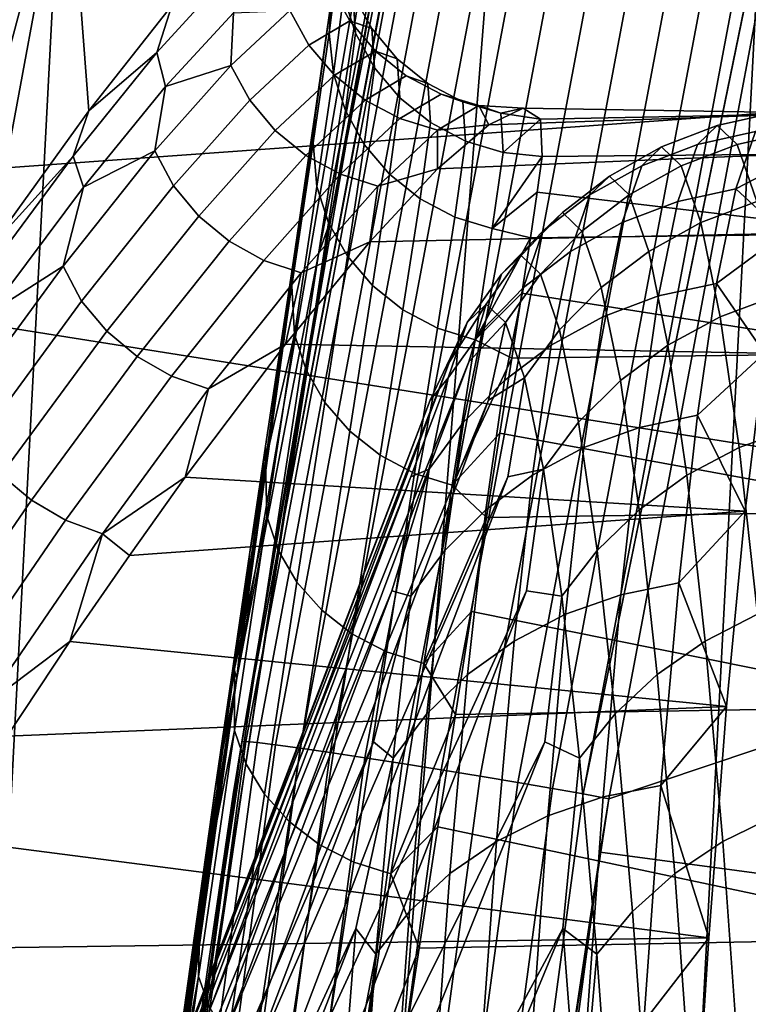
# Model space of a CAD drawing. Header units: metres. Extents: x -167 to 28, y -50 to 27.
# Tile 180 of 256: x -24.86 to -24.325, y 3.443 to 4.165. Entities that reach past the tile are written whole.
import ezdxf

# ---------------------------------------------------------------- set-up
doc = ezdxf.new("R2010")
doc.units = ezdxf.units.M
doc.layers.add('solid_12_065_011_XXX', color=7, linetype='CONTINUOUS')

msp = doc.modelspace()

# ---------------------------------------------------------------- linework, layer by layer
at = {"layer": 'solid_12_065_011_XXX'}
for points in [[(-24.495947, -10.362094, 0.2), (-23.278662, 12.865782, 0.2), (-22.561016, 14.086345, 0.2)], [(-23.909811, -11.650984, 0.2), (-24.495947, -10.362094, 0.2), (-22.561016, 14.086345, 0.2)], [(-25.012678, -9.043805, 0.2), (-23.930357, 11.608726, 0.2), (-23.278662, 12.865782, 0.2)], [(-24.495947, -10.362094, 0.2), (-25.012678, -9.043805, 0.2), (-23.278662, 12.865782, 0.2)], [(-25.458511, -7.699915, 0.2), (-24.514219, 10.318798, 0.2), (-23.930357, 11.608726, 0.2)], [(-25.012678, -9.043805, 0.2), (-25.458511, -7.699915, 0.2), (-23.930357, 11.608726, 0.2)], [(-25.832178, -6.334278, 0.2), (-25.028582, 8.9997, 0.2), (-24.514219, 10.318798, 0.2)], [(-25.458511, -7.699915, 0.2), (-25.832178, -6.334278, 0.2), (-24.514219, 10.318798, 0.2)], [(-24.94846, 3.951448, 130.388458), (-24.707466, 5.251734, 130.388458), (-25.428152, 5.404921, 129.094391), (-25.676174, 4.066707, 129.094391)], [(-21.689001, 5.348721, 157.271988), (-28.158962, 4.904449, 158.981903), (-28.11764, 3.822367, 159.147064), (-21.643509, 4.28879, 157.453934)], [(-24.707466, 5.251734, 130.388458), (-24.94846, 3.951448, 130.388458), (-24.157175, 3.826121, 131.643692), (-23.923824, 5.085166, 131.643692)], [(-24.640963, 3.992846, 137.67691), (-24.573175, 4.425025, 140.223587), (-24.422279, 5.164467, 140.223389), (-24.447138, 4.980501, 137.676544)], [(-24.447138, 4.980501, 137.676544), (-24.432652, 5.011513, 135.129807), (-24.632032, 4.017581, 135.130234), (-24.640963, 3.992846, 137.67691)], [(-24.477072, 4.805454, 132.653336), (-24.598505, 4.200729, 132.638763), (-24.632032, 4.017581, 135.130234), (-24.432652, 5.011513, 135.129807)], [(-24.468466, 4.832123, 132.625031), (-24.69429, 3.635288, 132.597504), (-24.697168, 3.635058, 132.62648), (-24.471373, 4.83194, 132.654007)], [(-24.471373, 4.83194, 132.654007), (-24.697168, 3.635058, 132.62648), (-24.477072, 4.805454, 132.653336)], [(-24.69429, 3.635288, 132.597504), (-24.468466, 4.832123, 132.625031), (-24.460161, 4.831044, 132.597137), (-24.685951, 3.634513, 132.569595)], [(-24.685951, 3.634513, 132.569595), (-24.460161, 4.831044, 132.597137), (-24.446751, 4.82881, 132.571396), (-24.672447, 3.632858, 132.543839)], [(-24.672447, 3.632858, 132.543839), (-24.446751, 4.82881, 132.571396), (-24.428743, 4.825503, 132.548752), (-24.654293, 3.630387, 132.521194)], [(-24.654293, 3.630387, 132.521194), (-24.428743, 4.825503, 132.548752), (-24.406816, 4.82125, 132.53006), (-24.63217, 3.627193, 132.502518)], [(-24.63217, 3.627193, 132.502518), (-24.406816, 4.82125, 132.53006), (-24.381796, 4.816211, 132.516052), (-24.606913, 3.623396, 132.48851)], [(-24.606913, 3.623396, 132.48851), (-24.381796, 4.816211, 132.516052), (-24.354624, 4.810575, 132.507233), (-24.579473, 3.619139, 132.479706)], [(-24.477072, 4.805454, 132.653336), (-24.697168, 3.635058, 132.62648), (-24.598505, 4.200729, 132.638763)], [(-24.579473, 3.619139, 132.479706), (-24.354624, 4.810575, 132.507233), (-24.326326, 4.804554, 132.503937), (-24.55089, 3.614584, 132.476425)], [(-24.55089, 3.614584, 132.476425), (-24.326326, 4.804554, 132.503937), (-24.29797, 4.798376, 132.506287), (-24.522236, 3.609901, 132.478806)], [(-24.522236, 3.609901, 132.478806), (-24.29797, 4.798376, 132.506287), (-24.270618, 4.792273, 132.514191), (-24.494595, 3.605268, 132.48674)], [(-24.494595, 3.605268, 132.48674), (-24.270618, 4.792273, 132.514191), (-24.245308, 4.786476, 132.527374), (-24.469009, 3.600859, 132.499954)], [(-24.469009, 3.600859, 132.499954), (-24.245308, 4.786476, 132.527374), (-24.222992, 4.781202, 132.545319), (-24.446444, 3.59684, 132.517929)], [(-24.446444, 3.59684, 132.517929), (-24.222992, 4.781202, 132.545319), (-24.20454, 4.776512, 132.567352)], [(-24.446444, 3.59684, 132.517929), (-24.20454, 4.776512, 132.567352), (-24.21022, 4.750104, 132.566681)], [(-24.446444, 3.59684, 132.517929), (-24.21022, 4.750104, 132.566681), (-24.427784, 3.593158, 132.539993)], [(-23.737928, 4.147778, 133.352905), (-23.779421, 3.810627, 133.372437), (-24.427784, 3.593158, 132.539993), (-24.21022, 4.750104, 132.566681)], [(-24.573175, 4.425025, 140.223587), (-24.700912, 3.681715, 140.223755), (-24.630995, 4.181923, 142.433456), (-24.606134, 4.339252, 142.762177)], [(-24.640963, 3.992846, 137.67691), (-24.700912, 3.681715, 140.223755), (-24.573175, 4.425025, 140.223587)], [(-24.748575, 4.175279, 144.205627), (-24.8095, 4.098027, 144.496201), (-24.825077, 4.303861, 144.750198), (-24.708717, 4.3151, 144.093353)], [(-25.010685, 3.802555, 145.209381), (-25.05864, 3.725076, 145.348602), (-24.983919, 4.293184, 145.397385), (-24.825077, 4.303861, 144.750198)], [(-24.965158, 3.873776, 145.068802), (-25.010685, 3.802555, 145.209381), (-24.825077, 4.303861, 144.750198)], [(-24.922188, 3.938779, 144.927017), (-24.965158, 3.873776, 145.068802), (-24.825077, 4.303861, 144.750198)], [(-24.88187, 3.997767, 144.784256), (-24.922188, 3.938779, 144.927017), (-24.825077, 4.303861, 144.750198)], [(-24.8095, 4.098027, 144.496201), (-24.88187, 3.997767, 144.784256), (-24.825077, 4.303861, 144.750198)], [(-21.643509, 4.28879, 157.453934), (-28.11764, 3.822367, 159.147064), (-28.086515, 2.734499, 159.271347), (-21.608002, 3.222389, 157.595886)], [(-24.633015, 4.154983, 142.440521), (-24.625841, 4.210956, 142.766556), (-24.623661, 4.238599, 142.761963), (-24.630995, 4.181923, 142.433456)], [(-24.629913, 4.125193, 142.4384), (-24.622528, 4.182377, 142.770279), (-24.625841, 4.210956, 142.766556), (-24.633015, 4.154983, 142.440521)], [(-24.613731, 4.154954, 142.773758), (-24.615763, 4.183668, 143.084137), (-24.624153, 4.210204, 143.06459), (-24.622528, 4.182377, 142.770279)], [(-24.598505, 4.200729, 132.638763), (-24.697168, 3.635058, 132.62648), (-24.632032, 4.017581, 135.130234)], [(-24.708723, 4.196634, 143.960693), (-24.759544, 4.140765, 144.251938), (-24.748575, 4.175279, 144.205627)], [(-24.70331, 4.169912, 143.945114), (-24.753075, 4.115828, 144.231842), (-24.759544, 4.140765, 144.251938), (-24.708723, 4.196634, 143.960693)], [(-24.647896, 4.146323, 143.705429), (-24.661871, 4.171764, 143.705109), (-24.631809, 4.189344, 143.395386), (-24.617781, 4.163972, 143.396652)], [(-24.617781, 4.163972, 143.396652), (-24.631809, 4.189344, 143.395386), (-24.615763, 4.183668, 143.084137), (-24.601742, 4.158364, 143.086334)], [(-24.599777, 4.129713, 142.776871), (-24.601742, 4.158364, 143.086334), (-24.615763, 4.183668, 143.084137), (-24.613731, 4.154954, 142.773758)], [(-24.700912, 3.681715, 140.223755), (-24.642954, 4.098424, 142.106384), (-24.630995, 4.181923, 142.433456)], [(-24.633015, 4.154983, 142.440521), (-24.630995, 4.181923, 142.433456), (-24.642954, 4.098424, 142.106384), (-24.644651, 4.074625, 142.119598)], [(-24.621132, 4.098213, 142.443924), (-24.613731, 4.154954, 142.773758), (-24.622528, 4.182377, 142.770279), (-24.629913, 4.125193, 142.4384)], [(-24.759544, 4.140765, 144.251938), (-24.8095, 4.098027, 144.496201), (-24.748575, 4.175279, 144.205627)], [(-24.705242, 4.13135, 144.011292), (-24.753075, 4.115828, 144.231842), (-24.70331, 4.169912, 143.945114)], [(-24.661871, 4.171764, 143.705109), (-24.705242, 4.13135, 144.011292), (-24.70331, 4.169912, 143.945114)], [(-24.69137, 4.105844, 144.01062), (-24.705242, 4.13135, 144.011292), (-24.661871, 4.171764, 143.705109), (-24.647896, 4.146323, 143.705429)], [(-24.599096, 4.141799, 143.397583), (-24.629219, 4.124127, 143.70549), (-24.647896, 4.146323, 143.705429), (-24.617781, 4.163972, 143.396652)], [(-24.583088, 4.136219, 143.088104), (-24.599096, 4.141799, 143.397583), (-24.617781, 4.163972, 143.396652), (-24.601742, 4.158364, 143.086334)], [(-24.642099, 4.042427, 142.111923), (-24.629913, 4.125193, 142.4384), (-24.633015, 4.154983, 142.440521), (-24.644651, 4.074625, 142.119598)], [(-24.607233, 4.073349, 142.448837), (-24.599777, 4.129713, 142.776871), (-24.613731, 4.154954, 142.773758), (-24.621132, 4.098213, 142.443924)], [(-24.58119, 4.107597, 142.77951), (-24.583088, 4.136219, 143.088104), (-24.601742, 4.158364, 143.086334), (-24.599777, 4.129713, 142.776871)], [(-24.759544, 4.140765, 144.251938), (-24.820982, 4.064753, 144.536835), (-24.8095, 4.098027, 144.496201)], [(-24.753075, 4.115828, 144.231842), (-24.813295, 4.042096, 144.512436), (-24.820982, 4.064753, 144.536835), (-24.759544, 4.140765, 144.251938)], [(-24.629219, 4.124127, 143.70549), (-24.672728, 4.083634, 144.009766), (-24.69137, 4.105844, 144.01062), (-24.647896, 4.146323, 143.705429)], [(-24.576509, 4.123641, 143.39888), (-24.606668, 4.105901, 143.70639), (-24.629219, 4.124127, 143.70549), (-24.599096, 4.141799, 143.397583)], [(-24.560509, 4.118082, 143.089783), (-24.576509, 4.123641, 143.39888), (-24.599096, 4.141799, 143.397583), (-24.583088, 4.136219, 143.088104)], [(-24.558664, 4.089434, 142.78157), (-24.560509, 4.118082, 143.089783), (-24.583088, 4.136219, 143.088104), (-24.58119, 4.107597, 142.77951)], [(-24.705242, 4.13135, 144.011292), (-24.761061, 4.068593, 144.311951), (-24.753075, 4.115828, 144.231842)], [(-24.747335, 4.043038, 144.310226), (-24.761061, 4.068593, 144.311951), (-24.705242, 4.13135, 144.011292), (-24.69137, 4.105844, 144.01062)], [(-24.633413, 4.015912, 142.119492), (-24.621132, 4.098213, 142.443924), (-24.629913, 4.125193, 142.4384), (-24.642099, 4.042427, 142.111923)], [(-24.588732, 4.051526, 142.452957), (-24.58119, 4.107597, 142.77951), (-24.599777, 4.129713, 142.776871), (-24.607233, 4.073349, 142.448837)], [(-24.606668, 4.105901, 143.70639), (-24.650248, 4.065305, 144.010223), (-24.672728, 4.083634, 144.009766), (-24.629219, 4.124127, 143.70549)], [(-24.550865, 4.110175, 143.400497), (-24.581087, 4.092328, 143.708099), (-24.606668, 4.105901, 143.70639), (-24.576509, 4.123641, 143.39888)], [(-24.534851, 4.104631, 143.091278), (-24.550865, 4.110175, 143.400497), (-24.576509, 4.123641, 143.39888), (-24.560509, 4.118082, 143.089783)], [(-24.533043, 4.075904, 142.782959), (-24.534851, 4.104631, 143.091278), (-24.560509, 4.118082, 143.089783), (-24.558664, 4.089434, 142.78157)], [(-24.761061, 4.068593, 144.311951), (-24.813295, 4.042096, 144.512436), (-24.753075, 4.115828, 144.231842)], [(-24.672728, 4.083634, 144.009766), (-24.728748, 4.020838, 144.308411), (-24.747335, 4.043038, 144.310226), (-24.69137, 4.105844, 144.01062)], [(-24.581087, 4.092328, 143.708099), (-24.624771, 4.051541, 144.011963), (-24.650248, 4.065305, 144.010223), (-24.606668, 4.105901, 143.70639)], [(-24.566319, 4.033552, 142.456146), (-24.558664, 4.089434, 142.78157), (-24.58119, 4.107597, 142.77951), (-24.588732, 4.051526, 142.452957)], [(-24.523121, 4.101907, 143.40239), (-24.553434, 4.083915, 143.710556), (-24.581087, 4.092328, 143.708099), (-24.550865, 4.110175, 143.400497)], [(-24.507072, 4.09637, 143.09256), (-24.523121, 4.101907, 143.40239), (-24.550865, 4.110175, 143.400497), (-24.534851, 4.104631, 143.091278)], [(-24.505283, 4.067512, 142.783646), (-24.507072, 4.09637, 143.09256), (-24.534851, 4.104631, 143.091278), (-24.533043, 4.075904, 142.782959)], [(-24.820982, 4.064753, 144.536835), (-24.88187, 3.997767, 144.784256), (-24.8095, 4.098027, 144.496201)], [(-24.700912, 3.681715, 140.223755), (-24.659321, 3.98826, 141.78447), (-24.642954, 4.098424, 142.106384)], [(-24.644651, 4.074625, 142.119598), (-24.642954, 4.098424, 142.106384), (-24.659321, 3.98826, 141.78447), (-24.660397, 3.969675, 141.805893)], [(-24.619606, 3.991424, 142.126205), (-24.607233, 4.073349, 142.448837), (-24.621132, 4.098213, 142.443924), (-24.633413, 4.015912, 142.119492)], [(-24.269272, 4.096306, 143.504364), (-24.284216, 4.066792, 143.8508), (-24.553452, 4.055457, 143.921219), (-24.515917, 4.087905, 143.634537)], [(-24.515917, 4.087905, 143.634537), (-24.553434, 4.083915, 143.710556), (-24.523121, 4.101907, 143.40239)], [(-24.490696, 4.099904, 143.348816), (-24.523121, 4.101907, 143.40239), (-24.507072, 4.09637, 143.09256)], [(-24.490696, 4.099904, 143.348816), (-24.515917, 4.087905, 143.634537), (-24.523121, 4.101907, 143.40239)], [(-24.269272, 4.096306, 143.504364), (-24.515917, 4.087905, 143.634537), (-24.490696, 4.099904, 143.348816)], [(-24.477777, 4.091988, 143.064774), (-24.490696, 4.099904, 143.348816), (-24.507072, 4.09637, 143.09256)], [(-24.477777, 4.091988, 143.064774), (-24.507072, 4.09637, 143.09256), (-24.505283, 4.067512, 142.783646)], [(-24.269272, 4.096306, 143.504364), (-24.490696, 4.099904, 143.348816), (-24.477777, 4.091988, 143.064774), (-24.254272, 4.096306, 143.156662)], [(-24.254272, 4.096306, 143.156662), (-24.477777, 4.091988, 143.064774), (-24.476656, 4.06466, 142.783585), (-24.239326, 4.066792, 142.810226)], [(-24.348112, 4.087283, 143.326797), (-24.362659, 4.073323, 143.664001), (-24.319967, 4.082814, 143.666626), (-24.305386, 4.096807, 143.328629)], [(-24.333565, 4.073323, 142.989578), (-24.348112, 4.087283, 143.326797), (-24.305386, 4.096807, 143.328629), (-24.290804, 4.082814, 142.990631)], [(-24.553434, 4.083915, 143.710556), (-24.59725, 4.042859, 144.014908), (-24.624771, 4.051541, 144.011963), (-24.581087, 4.092328, 143.708099)], [(-24.540825, 4.020097, 142.458282), (-24.533043, 4.075904, 142.782959), (-24.558664, 4.089434, 142.78157), (-24.566319, 4.033552, 142.456146)], [(-24.477777, 4.091988, 143.064774), (-24.505283, 4.067512, 142.783646), (-24.476656, 4.06466, 142.783585)], [(-24.650248, 4.065305, 144.010223), (-24.706362, 4.002386, 144.308334), (-24.728748, 4.020838, 144.308411), (-24.672728, 4.083634, 144.009766)], [(-24.553452, 4.055457, 143.921219), (-24.59725, 4.042859, 144.014908), (-24.553434, 4.083915, 143.710556)], [(-24.515917, 4.087905, 143.634537), (-24.553452, 4.055457, 143.921219), (-24.553434, 4.083915, 143.710556)], [(-24.362659, 4.073323, 143.664001), (-24.348112, 4.087283, 143.326797), (-24.388998, 4.071631, 143.325027), (-24.40349, 4.057724, 143.66095)], [(-24.348112, 4.087283, 143.326797), (-24.333565, 4.073323, 142.989578), (-24.374506, 4.057724, 142.989105), (-24.388998, 4.071631, 143.325027)], [(-24.362659, 4.073323, 143.664001), (-24.377108, 4.031538, 143.998917), (-24.334448, 4.040932, 144.002319), (-24.319967, 4.082814, 143.666626)], [(-24.284216, 4.066792, 143.8508), (-24.319967, 4.082814, 143.666626), (-24.334448, 4.040932, 144.002319)], [(-24.319118, 4.031538, 142.654678), (-24.333565, 4.073323, 142.989578), (-24.290804, 4.082814, 142.990631), (-24.276323, 4.040932, 142.654953)], [(-24.658577, 3.934036, 141.793091), (-24.642099, 4.042427, 142.111923), (-24.644651, 4.074625, 142.119598), (-24.660397, 3.969675, 141.805893)], [(-24.513279, 4.011677, 142.459274), (-24.505283, 4.067512, 142.783646), (-24.533043, 4.075904, 142.782959), (-24.540825, 4.020097, 142.458282)], [(-24.761061, 4.068593, 144.311951), (-24.8283, 3.984058, 144.605255), (-24.813295, 4.042096, 144.512436)], [(-24.814749, 3.958484, 144.602432), (-24.8283, 3.984058, 144.605255), (-24.761061, 4.068593, 144.311951), (-24.747335, 4.043038, 144.310226)], [(-24.601189, 3.969871, 142.131851), (-24.588732, 4.051526, 142.452957), (-24.607233, 4.073349, 142.448837), (-24.619606, 3.991424, 142.126205)], [(-24.476656, 4.06466, 142.783585), (-24.505283, 4.067512, 142.783646), (-24.513279, 4.011677, 142.459274)], [(-24.40349, 4.057724, 143.66095), (-24.388998, 4.071631, 143.325027), (-24.42717, 4.050185, 143.32338), (-24.441586, 4.036352, 143.657532)], [(-24.388998, 4.071631, 143.325027), (-24.374506, 4.057724, 142.989105), (-24.412754, 4.036352, 142.989227), (-24.42717, 4.050185, 143.32338)], [(-24.377108, 4.031538, 143.998917), (-24.362659, 4.073323, 143.664001), (-24.40349, 4.057724, 143.66095), (-24.417881, 4.016099, 143.994568)], [(-24.333565, 4.073323, 142.989578), (-24.319118, 4.031538, 142.654678), (-24.360115, 4.016099, 142.655487), (-24.374506, 4.057724, 142.989105)], [(-24.820982, 4.064753, 144.536835), (-24.891861, 3.969285, 144.814102), (-24.88187, 3.997767, 144.784256)], [(-24.813295, 4.042096, 144.512436), (-24.882853, 3.94937, 144.78566), (-24.891861, 3.969285, 144.814102), (-24.820982, 4.064753, 144.536835)], [(-24.624771, 4.051541, 144.011963), (-24.681015, 3.988372, 144.309982), (-24.706362, 4.002386, 144.308334), (-24.650248, 4.065305, 144.010223)], [(-24.284216, 4.066792, 143.8508), (-24.299, 4.007977, 144.193497), (-24.603189, 4.001954, 144.207886), (-24.553452, 4.055457, 143.921219)], [(-24.480303, 4.038447, 142.612656), (-24.476656, 4.06466, 142.783585), (-24.513279, 4.011677, 142.459274)], [(-24.224543, 4.007977, 142.467529), (-24.239326, 4.066792, 142.810226), (-24.476656, 4.06466, 142.783585), (-24.480303, 4.038447, 142.612656)], [(-24.299, 4.007977, 144.193497), (-24.284216, 4.066792, 143.8508), (-24.334448, 4.040932, 144.002319)], [(-24.553452, 4.055457, 143.921219), (-24.603189, 4.001954, 144.207886), (-24.59725, 4.042859, 144.014908)], [(-24.417881, 4.016099, 143.994568), (-24.40349, 4.057724, 143.66095), (-24.441586, 4.036352, 143.657532), (-24.455902, 3.994946, 143.989395)], [(-24.374506, 4.057724, 142.989105), (-24.360115, 4.016099, 142.655487), (-24.398438, 3.994946, 142.657364), (-24.412754, 4.036352, 142.989227)], [(-24.59725, 4.042859, 144.014908), (-24.653654, 3.979319, 144.313324), (-24.681015, 3.988372, 144.309982), (-24.624771, 4.051541, 144.011963)], [(-24.578846, 3.952053, 142.136215), (-24.566319, 4.033552, 142.456146), (-24.588732, 4.051526, 142.452957), (-24.601189, 3.969871, 142.131851)], [(-24.441586, 4.036352, 143.657532), (-24.42717, 4.050185, 143.32338), (-24.461813, 4.023403, 143.321884), (-24.476133, 4.009661, 143.653824)], [(-24.42717, 4.050185, 143.32338), (-24.412754, 4.036352, 142.989227), (-24.447495, 4.009661, 142.989944), (-24.461813, 4.023403, 143.321884)], [(-24.8283, 3.984058, 144.605255), (-24.882853, 3.94937, 144.78566), (-24.813295, 4.042096, 144.512436)], [(-24.728748, 4.020838, 144.308411), (-24.79623, 3.936337, 144.599579), (-24.814749, 3.958484, 144.602432), (-24.747335, 4.043038, 144.310226)], [(-24.649986, 3.908145, 141.802643), (-24.633413, 4.015912, 142.119492), (-24.642099, 4.042427, 142.111923), (-24.658577, 3.934036, 141.793091)], [(-24.603189, 4.001954, 144.207886), (-24.653654, 3.979319, 144.313324), (-24.59725, 4.042859, 144.014908)], [(-24.485241, 4.005002, 142.442596), (-24.480303, 4.038447, 142.612656), (-24.513279, 4.011677, 142.459274)], [(-24.224543, 4.007977, 142.467529), (-24.480303, 4.038447, 142.612656), (-24.485241, 4.005002, 142.442596)], [(-24.377108, 4.031538, 143.998917), (-24.391357, 3.962213, 144.329224), (-24.34873, 3.971446, 144.333405), (-24.334448, 4.040932, 144.002319)], [(-24.299, 4.007977, 144.193497), (-24.334448, 4.040932, 144.002319), (-24.34873, 3.971446, 144.333405)], [(-24.55341, 3.938633, 142.139114), (-24.540825, 4.020097, 142.458282), (-24.566319, 4.033552, 142.456146), (-24.578846, 3.952053, 142.136215)], [(-24.455902, 3.994946, 143.989395), (-24.441586, 4.036352, 143.657532), (-24.476133, 4.009661, 143.653824), (-24.490355, 3.968529, 143.983505)], [(-24.412754, 4.036352, 142.989227), (-24.398438, 3.994946, 142.657364), (-24.433271, 3.968529, 142.660278), (-24.447495, 4.009661, 142.989944)], [(-24.391357, 3.962213, 144.329224), (-24.377108, 4.031538, 143.998917), (-24.417881, 4.016099, 143.994568), (-24.432077, 3.94704, 144.323624)], [(-24.319118, 4.031538, 142.654678), (-24.304869, 3.962213, 142.324356), (-24.345919, 3.94704, 142.326431), (-24.360115, 4.016099, 142.655487)], [(-24.706362, 4.002386, 144.308334), (-24.773952, 3.917767, 144.598862), (-24.79623, 3.936337, 144.599579), (-24.728748, 4.020838, 144.308411)], [(-24.640963, 3.992846, 137.67691), (-24.632032, 4.017581, 135.130234), (-24.78791, 3.01777, 135.130585), (-24.792423, 2.999314, 137.677216)], [(-24.791819, 2.99279, 132.614334), (-24.78791, 3.01777, 135.130585), (-24.632032, 4.017581, 135.130234), (-24.70339, 3.596371, 132.625702)], [(-24.697168, 3.635058, 132.62648), (-24.70339, 3.596371, 132.625702), (-24.632032, 4.017581, 135.130234)], [(-24.5259, 3.930126, 142.140442), (-24.513279, 4.011677, 142.459274), (-24.540825, 4.020097, 142.458282), (-24.55341, 3.938633, 142.139114)], [(-24.476133, 4.009661, 143.653824), (-24.461813, 4.023403, 143.321884), (-24.492191, 3.991855, 143.320572), (-24.506397, 3.978221, 143.649918)], [(-24.461813, 4.023403, 143.321884), (-24.447495, 4.009661, 142.989944), (-24.477983, 3.978221, 142.991241), (-24.492191, 3.991855, 143.320572)], [(-24.636271, 3.884169, 141.811157), (-24.619606, 3.991424, 142.126205), (-24.633413, 4.015912, 142.119492), (-24.649986, 3.908145, 141.802643)], [(-24.485241, 4.005002, 142.442596), (-24.513279, 4.011677, 142.459274), (-24.5259, 3.930126, 142.140442)], [(-24.490355, 3.968529, 143.983505), (-24.476133, 4.009661, 143.653824), (-24.506397, 3.978221, 143.649918), (-24.520508, 3.937412, 143.977005)], [(-24.447495, 4.009661, 142.989944), (-24.433271, 3.968529, 142.660278), (-24.463873, 3.937412, 142.664154), (-24.477983, 3.978221, 142.991241)], [(-24.432077, 3.94704, 144.323624), (-24.417881, 4.016099, 143.994568), (-24.455902, 3.994946, 143.989395), (-24.470022, 3.92625, 144.316711)], [(-24.360115, 4.016099, 142.655487), (-24.345919, 3.94704, 142.326431), (-24.384317, 3.92625, 142.330048), (-24.398438, 3.994946, 142.657364)], [(-24.681015, 3.988372, 144.309982), (-24.748753, 3.903469, 144.600296), (-24.773952, 3.917767, 144.598862), (-24.706362, 4.002386, 144.308334)], [(-24.299, 4.007977, 144.193497), (-24.313515, 3.920284, 144.529968), (-24.665058, 3.926779, 144.493362), (-24.603189, 4.001954, 144.207886)], [(-24.491474, 3.964345, 142.273712), (-24.485241, 4.005002, 142.442596), (-24.5259, 3.930126, 142.140442)], [(-24.210028, 3.920284, 142.131058), (-24.224543, 4.007977, 142.467529), (-24.485241, 4.005002, 142.442596), (-24.491474, 3.964345, 142.273712)], [(-24.313515, 3.920284, 144.529968), (-24.299, 4.007977, 144.193497), (-24.34873, 3.971446, 144.333405)], [(-24.603189, 4.001954, 144.207886), (-24.665058, 3.926779, 144.493362), (-24.653654, 3.979319, 144.313324)], [(-24.470022, 3.92625, 144.316711), (-24.455902, 3.994946, 143.989395), (-24.490355, 3.968529, 143.983505), (-24.504383, 3.900288, 144.308655)], [(-24.398438, 3.994946, 142.657364), (-24.384317, 3.92625, 142.330048), (-24.419245, 3.900288, 142.335114), (-24.433271, 3.968529, 142.660278)], [(-24.640963, 3.992846, 137.67691), (-24.792423, 2.999314, 137.677216), (-24.805029, 2.937545, 140.22139), (-24.700912, 3.681715, 140.223755)], [(-24.653654, 3.979319, 144.313324), (-24.721569, 3.893978, 144.603851), (-24.748753, 3.903469, 144.600296), (-24.681015, 3.988372, 144.309982)], [(-24.700912, 3.681715, 140.223755), (-24.679703, 3.852001, 141.470718), (-24.659321, 3.98826, 141.78447)], [(-24.679825, 3.840824, 141.501205), (-24.659321, 3.98826, 141.78447), (-24.679703, 3.852001, 141.470718)], [(-24.660397, 3.969675, 141.805893), (-24.659321, 3.98826, 141.78447), (-24.679825, 3.840824, 141.501205)], [(-24.617937, 3.862998, 141.818329), (-24.601189, 3.969871, 142.131851), (-24.619606, 3.991424, 142.126205), (-24.636271, 3.884169, 141.811157)], [(-24.506397, 3.978221, 143.649918), (-24.492191, 3.991855, 143.320572), (-24.517653, 3.956215, 143.319473), (-24.531733, 3.942703, 143.645874)], [(-24.492191, 3.991855, 143.320572), (-24.477983, 3.978221, 142.991241), (-24.503572, 3.942703, 142.993073), (-24.517653, 3.956215, 143.319473)], [(-24.8283, 3.984058, 144.605255), (-24.905527, 3.878593, 144.889816), (-24.882853, 3.94937, 144.78566)], [(-24.892166, 3.853046, 144.885818), (-24.905527, 3.878593, 144.889816), (-24.8283, 3.984058, 144.605255), (-24.814749, 3.958484, 144.602432)], [(-24.665058, 3.926779, 144.493362), (-24.721569, 3.893978, 144.603851), (-24.653654, 3.979319, 144.313324)], [(-24.520508, 3.937412, 143.977005), (-24.506397, 3.978221, 143.649918), (-24.531733, 3.942703, 143.645874), (-24.545717, 3.902258, 143.970047)], [(-24.477983, 3.978221, 142.991241), (-24.463873, 3.937412, 142.664154), (-24.489588, 3.902258, 142.668915), (-24.503572, 3.942703, 142.993073)], [(-24.658577, 3.934036, 141.793091), (-24.660397, 3.969675, 141.805893), (-24.679825, 3.840824, 141.501205)], [(-24.595669, 3.845419, 141.823853), (-24.578846, 3.952053, 142.136215), (-24.601189, 3.969871, 142.131851), (-24.617937, 3.862998, 141.818329)], [(-24.504383, 3.900288, 144.308655), (-24.490355, 3.968529, 143.983505), (-24.520508, 3.937412, 143.977005), (-24.534426, 3.869706, 144.299606)], [(-24.433271, 3.968529, 142.660278), (-24.419245, 3.900288, 142.335114), (-24.449955, 3.869706, 142.341537), (-24.463873, 3.937412, 142.664154)], [(-24.391357, 3.962213, 144.329224), (-24.405312, 3.865823, 144.652695), (-24.362717, 3.87483, 144.657623), (-24.34873, 3.971446, 144.333405)], [(-24.313515, 3.920284, 144.529968), (-24.34873, 3.971446, 144.333405), (-24.362717, 3.87483, 144.657623)], [(-24.498976, 3.916526, 142.106384), (-24.491474, 3.964345, 142.273712), (-24.5259, 3.930126, 142.140442)], [(-24.210028, 3.920284, 142.131058), (-24.491474, 3.964345, 142.273712), (-24.498976, 3.916526, 142.106384)], [(-24.405312, 3.865823, 144.652695), (-24.391357, 3.962213, 144.329224), (-24.432077, 3.94704, 144.323624), (-24.445978, 3.851019, 144.645859)], [(-24.304869, 3.962213, 142.324356), (-24.290915, 3.865823, 142.000885), (-24.332018, 3.851019, 142.004196), (-24.345919, 3.94704, 142.326431)], [(-24.79623, 3.936337, 144.599579), (-24.873716, 3.831013, 144.881836), (-24.892166, 3.853046, 144.885818), (-24.814749, 3.958484, 144.602432)], [(-24.517653, 3.956215, 143.319473), (-24.530371, 3.913996, 143.152496), (-24.77924, 3.291907, 143.308197), (-24.544703, 3.913996, 143.484726)], [(-24.570292, 3.832085, 141.82756), (-24.55341, 3.938633, 142.139114), (-24.578846, 3.952053, 142.136215), (-24.595669, 3.845419, 141.823853)], [(-24.531733, 3.942703, 143.645874), (-24.517653, 3.956215, 143.319473), (-24.544703, 3.913996, 143.484726)], [(-24.517653, 3.956215, 143.319473), (-24.503572, 3.942703, 142.993073), (-24.530371, 3.913996, 143.152496)], [(-24.94846, 3.951448, 130.388458), (-25.121071, 2.640331, 130.388458), (-24.324312, 2.556588, 131.643692), (-24.157175, 3.826121, 131.643692)], [(-24.445978, 3.851019, 144.645859), (-24.432077, 3.94704, 144.323624), (-24.470022, 3.92625, 144.316711), (-24.483849, 3.830735, 144.637253)], [(-24.345919, 3.94704, 142.326431), (-24.332018, 3.851019, 142.004196), (-24.370491, 3.830735, 142.009506), (-24.384317, 3.92625, 142.330048)], [(-24.531733, 3.942703, 143.645874), (-24.544703, 3.913996, 143.484726), (-24.790956, 3.280663, 143.579788), (-24.558983, 3.885797, 143.81575)], [(-24.503572, 3.942703, 142.993073), (-24.51609, 3.885794, 142.821472), (-24.767525, 3.280663, 143.036606), (-24.530371, 3.913996, 143.152496)], [(-24.54282, 3.823507, 141.8293), (-24.5259, 3.930126, 142.140442), (-24.55341, 3.938633, 142.139114), (-24.570292, 3.832085, 141.82756)], [(-24.534426, 3.869706, 144.299606), (-24.520508, 3.937412, 143.977005), (-24.545717, 3.902258, 143.970047), (-24.559509, 3.835156, 144.289764)], [(-24.545717, 3.902258, 143.970047), (-24.531733, 3.942703, 143.645874), (-24.558983, 3.885797, 143.81575)], [(-24.503572, 3.942703, 142.993073), (-24.489588, 3.902258, 142.668915), (-24.51609, 3.885794, 142.821472)], [(-24.463873, 3.937412, 142.664154), (-24.449955, 3.869706, 142.341537), (-24.475796, 3.835156, 142.349182), (-24.489588, 3.902258, 142.668915)], [(-24.773952, 3.917767, 144.598862), (-24.851551, 3.812356, 144.880371), (-24.873716, 3.831013, 144.881836), (-24.79623, 3.936337, 144.599579)], [(-24.678888, 3.800764, 141.483795), (-24.658577, 3.934036, 141.793091), (-24.679825, 3.840824, 141.501205)], [(-24.670391, 3.775652, 141.495316), (-24.649986, 3.908145, 141.802643), (-24.658577, 3.934036, 141.793091), (-24.678888, 3.800764, 141.483795)], [(-24.498976, 3.916526, 142.106384), (-24.5259, 3.930126, 142.140442), (-24.54282, 3.823507, 141.8293)], [(-24.665058, 3.926779, 144.493362), (-24.738649, 3.829249, 144.77652), (-24.721569, 3.893978, 144.603851)], [(-24.327658, 3.804345, 144.857803), (-24.738649, 3.829249, 144.77652), (-24.665058, 3.926779, 144.493362), (-24.313515, 3.920284, 144.529968)], [(-24.483849, 3.830735, 144.637253), (-24.470022, 3.92625, 144.316711), (-24.504383, 3.900288, 144.308655), (-24.518118, 3.805404, 144.627075)], [(-24.384317, 3.92625, 142.330048), (-24.370491, 3.830735, 142.009506), (-24.40551, 3.805404, 142.016708), (-24.419245, 3.900288, 142.335114)], [(-24.748753, 3.903469, 144.600296), (-24.826498, 3.797771, 144.88147), (-24.851551, 3.812356, 144.880371), (-24.773952, 3.917767, 144.598862)], [(-24.507679, 3.861604, 141.940948), (-24.498976, 3.916526, 142.106384), (-24.54282, 3.823507, 141.8293)], [(-24.195885, 3.804345, 141.803223), (-24.210028, 3.920284, 142.131058), (-24.498976, 3.916526, 142.106384), (-24.507679, 3.861604, 141.940948)], [(-24.327658, 3.804345, 144.857803), (-24.313515, 3.920284, 144.529968), (-24.362717, 3.87483, 144.657623)], [(-24.544703, 3.913996, 143.484726), (-24.77924, 3.291907, 143.308197), (-24.790956, 3.280663, 143.579788)], [(-24.530371, 3.913996, 143.152496), (-24.767525, 3.280663, 143.036606), (-24.77924, 3.291907, 143.308197)], [(-24.721569, 3.893978, 144.603851), (-24.799494, 3.787806, 144.885071), (-24.826498, 3.797771, 144.88147), (-24.748753, 3.903469, 144.600296)], [(-24.545717, 3.902258, 143.970047), (-24.558983, 3.885797, 143.81575), (-24.802593, 3.24701, 143.849518), (-24.573109, 3.8296, 144.143188)], [(-24.489588, 3.902258, 142.668915), (-24.501965, 3.829596, 142.494034), (-24.755888, 3.24701, 142.766861), (-24.51609, 3.885794, 142.821472)], [(-24.656763, 3.752328, 141.5056), (-24.636271, 3.884169, 141.811157), (-24.649986, 3.908145, 141.802643), (-24.670391, 3.775652, 141.495316)], [(-24.559509, 3.835156, 144.289764), (-24.545717, 3.902258, 143.970047), (-24.573109, 3.8296, 144.143188)], [(-24.489588, 3.902258, 142.668915), (-24.475796, 3.835156, 142.349182), (-24.501965, 3.829596, 142.494034)], [(-24.738649, 3.829249, 144.77652), (-24.799494, 3.787806, 144.885071), (-24.721569, 3.893978, 144.603851)], [(-24.518118, 3.805404, 144.627075), (-24.504383, 3.900288, 144.308655), (-24.534426, 3.869706, 144.299606), (-24.548054, 3.775566, 144.615524)], [(-24.419245, 3.900288, 142.335114), (-24.40551, 3.805404, 142.016708), (-24.436327, 3.775566, 142.02562), (-24.449955, 3.869706, 142.341537)], [(-24.558983, 3.885797, 143.81575), (-24.790956, 3.280663, 143.579788), (-24.802593, 3.24701, 143.849518)], [(-24.51609, 3.885794, 142.821472), (-24.755888, 3.24701, 142.766861), (-24.767525, 3.280663, 143.036606)], [(-24.638512, 3.731658, 141.514267), (-24.617937, 3.862998, 141.818329), (-24.636271, 3.884169, 141.811157), (-24.656763, 3.752328, 141.5056)], [(-24.405312, 3.865823, 144.652695), (-24.418875, 3.743025, 144.967102), (-24.376312, 3.751746, 144.972778), (-24.362717, 3.87483, 144.657623)], [(-24.327658, 3.804345, 144.857803), (-24.362717, 3.87483, 144.657623), (-24.376312, 3.751746, 144.972778)], [(-24.548054, 3.775566, 144.615524), (-24.534426, 3.869706, 144.299606), (-24.559509, 3.835156, 144.289764), (-24.573017, 3.741857, 144.602859)], [(-24.449955, 3.869706, 142.341537), (-24.436327, 3.775566, 142.02562), (-24.462288, 3.741857, 142.036087), (-24.475796, 3.835156, 142.349182)], [(-24.418875, 3.743025, 144.967102), (-24.405312, 3.865823, 144.652695), (-24.445978, 3.851019, 144.645859), (-24.45949, 3.728691, 144.959061)], [(-24.290915, 3.865823, 142.000885), (-24.277351, 3.743025, 141.686478), (-24.318506, 3.728691, 141.690994), (-24.332018, 3.851019, 142.004196)], [(-24.616316, 3.71441, 141.521011), (-24.595669, 3.845419, 141.823853), (-24.617937, 3.862998, 141.818329), (-24.638512, 3.731658, 141.514267)], [(-24.51754, 3.799656, 141.777725), (-24.507679, 3.861604, 141.940948), (-24.54282, 3.823507, 141.8293)], [(-24.195885, 3.804345, 141.803223), (-24.507679, 3.861604, 141.940948), (-24.51754, 3.799656, 141.777725)], [(-24.700912, 3.681715, 140.223755), (-24.69124, 3.774312, 141.317764), (-24.679703, 3.852001, 141.470718)], [(-24.679825, 3.840824, 141.501205), (-24.679703, 3.852001, 141.470718), (-24.69124, 3.774312, 141.317764)], [(-24.45949, 3.728691, 144.959061), (-24.445978, 3.851019, 144.645859), (-24.483849, 3.830735, 144.637253), (-24.49729, 3.709051, 144.948807)], [(-24.332018, 3.851019, 142.004196), (-24.318506, 3.728691, 141.690994), (-24.35705, 3.709051, 141.697952), (-24.370491, 3.830735, 142.009506)], [(-24.590998, 3.701224, 141.525558), (-24.570292, 3.832085, 141.82756), (-24.595669, 3.845419, 141.823853), (-24.616316, 3.71441, 141.521011)], [(-24.679825, 3.840824, 141.501205), (-24.69124, 3.774312, 141.317764), (-24.702488, 3.688776, 141.207321)], [(-24.678888, 3.800764, 141.483795), (-24.679825, 3.840824, 141.501205), (-24.702488, 3.688776, 141.207321)], [(-24.851551, 3.812356, 144.880371), (-24.937618, 3.687098, 145.151535), (-24.959684, 3.705787, 145.153854), (-24.873716, 3.831013, 144.881836)], [(-24.559509, 3.835156, 144.289764), (-24.573109, 3.8296, 144.143188), (-24.81407, 3.191175, 144.115555), (-24.586977, 3.745811, 144.464691)], [(-24.573109, 3.8296, 144.143188), (-24.802593, 3.24701, 143.849518), (-24.81407, 3.191175, 144.115555)], [(-24.738649, 3.829249, 144.77652), (-24.779623, 3.771862, 144.916855), (-24.799494, 3.787806, 144.885071)], [(-24.327658, 3.804345, 144.857803), (-24.779623, 3.771862, 144.916855), (-24.738649, 3.829249, 144.77652)], [(-24.501965, 3.829596, 142.494034), (-24.744411, 3.191175, 142.500824), (-24.755888, 3.24701, 142.766861)], [(-24.475796, 3.835156, 142.349182), (-24.488096, 3.745805, 142.172531), (-24.744411, 3.191175, 142.500824), (-24.501965, 3.829596, 142.494034)], [(-24.563566, 3.692605, 141.52774), (-24.54282, 3.823507, 141.8293), (-24.570292, 3.832085, 141.82756), (-24.590998, 3.701224, 141.525558)], [(-24.573017, 3.741857, 144.602859), (-24.559509, 3.835156, 144.289764), (-24.586977, 3.745811, 144.464691)], [(-24.49729, 3.709051, 144.948807), (-24.483849, 3.830735, 144.637253), (-24.518118, 3.805404, 144.627075), (-24.531469, 3.684525, 144.936569)], [(-24.475796, 3.835156, 142.349182), (-24.462288, 3.741857, 142.036087), (-24.488096, 3.745805, 142.172531)], [(-24.370491, 3.830735, 142.009506), (-24.35705, 3.709051, 141.697952), (-24.392157, 3.684525, 141.707199), (-24.40551, 3.805404, 142.016708)], [(-24.51754, 3.799656, 141.777725), (-24.54282, 3.823507, 141.8293), (-24.563566, 3.692605, 141.52774)], [(-24.826498, 3.797771, 144.88147), (-24.912699, 3.672256, 145.15213), (-24.937618, 3.687098, 145.151535), (-24.851551, 3.812356, 144.880371)], [(-23.779421, 3.810627, 133.372437), (-23.804586, 3.469654, 133.407654), (-24.434046, 3.554225, 132.539185), (-24.427784, 3.593158, 132.539993)], [(-24.327658, 3.804345, 144.857803), (-24.341326, 3.660996, 145.174637), (-24.823286, 3.708609, 145.056122), (-24.779623, 3.771862, 144.916855)], [(-24.702541, 3.643372, 141.185959), (-24.678888, 3.800764, 141.483795), (-24.702488, 3.688776, 141.207321)], [(-24.694132, 3.619196, 141.199387), (-24.670391, 3.775652, 141.495316), (-24.678888, 3.800764, 141.483795), (-24.702541, 3.643372, 141.185959)], [(-24.531469, 3.684525, 144.936569), (-24.518118, 3.805404, 144.627075), (-24.548054, 3.775566, 144.615524), (-24.5613, 3.655635, 144.922592)], [(-24.182219, 3.660996, 141.486389), (-24.195885, 3.804345, 141.803223), (-24.51754, 3.799656, 141.777725), (-24.528463, 3.73078, 141.61705)], [(-24.40551, 3.805404, 142.016708), (-24.392157, 3.684525, 141.707199), (-24.42308, 3.655635, 141.718552), (-24.436327, 3.775566, 142.02562)], [(-24.341326, 3.660996, 145.174637), (-24.327658, 3.804345, 144.857803), (-24.376312, 3.751746, 144.972778)], [(-24.799494, 3.787806, 144.885071), (-24.885859, 3.661818, 145.155624), (-24.912699, 3.672256, 145.15213), (-24.826498, 3.797771, 144.88147)], [(-24.528463, 3.73078, 141.61705), (-24.51754, 3.799656, 141.777725), (-24.563566, 3.692605, 141.52774)], [(-24.823286, 3.708609, 145.056122), (-24.885859, 3.661818, 145.155624), (-24.799494, 3.787806, 144.885071)], [(-24.779623, 3.771862, 144.916855), (-24.823286, 3.708609, 145.056122), (-24.799494, 3.787806, 144.885071)], [(-24.700912, 3.681715, 140.223755), (-24.70356, 3.6905, 141.167999), (-24.69124, 3.774312, 141.317764)], [(-24.702488, 3.688776, 141.207321), (-24.69124, 3.774312, 141.317764), (-24.70356, 3.6905, 141.167999)], [(-24.680592, 3.596668, 141.211426), (-24.656763, 3.752328, 141.5056), (-24.670391, 3.775652, 141.495316), (-24.694132, 3.619196, 141.199387)], [(-24.5613, 3.655635, 144.922592), (-24.548054, 3.775566, 144.615524), (-24.573017, 3.741857, 144.602859), (-24.586145, 3.622997, 144.907196)], [(-24.436327, 3.775566, 142.02562), (-24.42308, 3.655635, 141.718552), (-24.44916, 3.622997, 141.731766), (-24.462288, 3.741857, 142.036087)], [(-24.66242, 3.576625, 141.221603), (-24.638512, 3.731658, 141.514267), (-24.656763, 3.752328, 141.5056), (-24.680592, 3.596668, 141.211426)], [(-24.418875, 3.743025, 144.967102), (-24.431955, 3.594658, 145.270309), (-24.389423, 3.603034, 145.276688), (-24.376312, 3.751746, 144.972778)], [(-24.341326, 3.660996, 145.174637), (-24.376312, 3.751746, 144.972778), (-24.389423, 3.603034, 145.276688)], [(-24.586977, 3.745811, 144.464691), (-24.81407, 3.191175, 144.115555), (-24.825308, 3.113542, 144.376083)], [(-24.573017, 3.741857, 144.602859), (-24.586977, 3.745811, 144.464691), (-24.825308, 3.113542, 144.376083), (-24.600491, 3.635032, 144.777924)], [(-24.488096, 3.745805, 142.172531), (-24.733173, 3.113542, 142.240311), (-24.744411, 3.191175, 142.500824)], [(-24.462288, 3.741857, 142.036087), (-24.474583, 3.635026, 141.859299), (-24.733173, 3.113542, 142.240311), (-24.488096, 3.745805, 142.172531)], [(-24.431955, 3.594658, 145.270309), (-24.418875, 3.743025, 144.967102), (-24.45949, 3.728691, 144.959061), (-24.472519, 3.580893, 145.261108)], [(-24.586145, 3.622997, 144.907196), (-24.573017, 3.741857, 144.602859), (-24.600491, 3.635032, 144.777924)], [(-24.462288, 3.741857, 142.036087), (-24.44916, 3.622997, 141.731766), (-24.474583, 3.635026, 141.859299)], [(-24.640293, 3.55981, 141.229553), (-24.616316, 3.71441, 141.521011), (-24.638512, 3.731658, 141.514267), (-24.66242, 3.576625, 141.221603)], [(-24.540388, 3.655087, 141.459259), (-24.528463, 3.73078, 141.61705), (-24.563566, 3.692605, 141.52774)], [(-24.182219, 3.660996, 141.486389), (-24.528463, 3.73078, 141.61705), (-24.540388, 3.655087, 141.459259)], [(-24.472519, 3.580893, 145.261108), (-24.45949, 3.728691, 144.959061), (-24.49729, 3.709051, 144.948807), (-24.510252, 3.562032, 145.249268)], [(-24.318506, 3.728691, 141.690994), (-24.305477, 3.580893, 141.388947), (-24.34409, 3.562032, 141.397491), (-24.35705, 3.709051, 141.697952)], [(-24.615032, 3.546848, 141.234985), (-24.590998, 3.701224, 141.525558), (-24.616316, 3.71441, 141.521011), (-24.640293, 3.55981, 141.229553)], [(-24.823286, 3.708609, 145.056122), (-24.869505, 3.639376, 145.194168), (-24.885859, 3.661818, 145.155624)], [(-24.341326, 3.660996, 145.174637), (-24.869505, 3.639376, 145.194168), (-24.823286, 3.708609, 145.056122)], [(-24.510252, 3.562032, 145.249268), (-24.49729, 3.709051, 144.948807), (-24.531469, 3.684525, 144.936569), (-24.544346, 3.538477, 145.235031)], [(-24.35705, 3.709051, 141.697952), (-24.34409, 3.562032, 141.397491), (-24.379282, 3.538477, 141.408737), (-24.392157, 3.684525, 141.707199)], [(-24.587641, 3.538235, 141.237686), (-24.563566, 3.692605, 141.52774), (-24.590998, 3.701224, 141.525558), (-24.615032, 3.546848, 141.234985)], [(-24.540388, 3.655087, 141.459259), (-24.563566, 3.692605, 141.52774), (-24.587641, 3.538235, 141.237686)], [(-24.702488, 3.688776, 141.207321), (-24.716587, 3.60066, 141.021576), (-24.727808, 3.514425, 140.925949)], [(-24.702541, 3.643372, 141.185959), (-24.702488, 3.688776, 141.207321), (-24.727808, 3.514425, 140.925949)], [(-24.700912, 3.681715, 140.223755), (-24.716587, 3.60066, 141.021576), (-24.70356, 3.6905, 141.167999)], [(-24.702488, 3.688776, 141.207321), (-24.70356, 3.6905, 141.167999), (-24.716587, 3.60066, 141.021576)], [(-24.544346, 3.538477, 145.235031), (-24.531469, 3.684525, 144.936569), (-24.5613, 3.655635, 144.922592), (-24.574076, 3.510732, 145.218719)], [(-24.392157, 3.684525, 141.707199), (-24.379282, 3.538477, 141.408737), (-24.410305, 3.510732, 141.422424), (-24.42308, 3.655635, 141.718552)], [(-24.700912, 3.681715, 140.223755), (-24.805029, 2.937545, 140.22139), (-24.789055, 3.066178, 140.348175)], [(-24.783741, 3.102952, 140.407318), (-24.773905, 3.183957, 140.474258), (-24.700912, 3.681715, 140.223755), (-24.789055, 3.066178, 140.348175)], [(-24.700912, 3.681715, 140.223755), (-24.773905, 3.183957, 140.474258), (-24.75898, 3.296476, 140.604889)], [(-24.755119, 3.318802, 140.658737), (-24.744387, 3.403527, 140.739822), (-24.700912, 3.681715, 140.223755), (-24.75898, 3.296476, 140.604889)], [(-24.700912, 3.681715, 140.223755), (-24.744387, 3.403527, 140.739822), (-24.730227, 3.504949, 140.878769)], [(-24.700912, 3.681715, 140.223755), (-24.730227, 3.504949, 140.878769), (-24.716587, 3.60066, 141.021576)], [(-24.341326, 3.660996, 145.174637), (-24.35442, 3.491269, 145.47818), (-24.918177, 3.56411, 145.330688), (-24.869505, 3.639376, 145.194168)], [(-24.574076, 3.510732, 145.218719), (-24.5613, 3.655635, 144.922592), (-24.586145, 3.622997, 144.907196), (-24.598806, 3.479388, 145.200684)], [(-24.169123, 3.491269, 141.182846), (-24.182219, 3.660996, 141.486389), (-24.540388, 3.655087, 141.459259), (-24.553257, 3.572702, 141.304657)], [(-24.42308, 3.655635, 141.718552), (-24.410305, 3.510732, 141.422424), (-24.436499, 3.479388, 141.438278), (-24.44916, 3.622997, 141.731766)], [(-24.35442, 3.491269, 145.47818), (-24.341326, 3.660996, 145.174637), (-24.389423, 3.603034, 145.276688)], [(-24.553257, 3.572702, 141.304657), (-24.540388, 3.655087, 141.459259), (-24.587641, 3.538235, 141.237686)], [(-24.728893, 3.462846, 140.901413), (-24.702541, 3.643372, 141.185959), (-24.727808, 3.514425, 140.925949)], [(-24.720572, 3.439762, 140.916687), (-24.694132, 3.619196, 141.199387), (-24.702541, 3.643372, 141.185959), (-24.728893, 3.462846, 140.901413)], [(-24.69429, 3.635288, 132.597504), (-24.857025, 2.428043, 132.576309), (-24.859867, 2.427829, 132.605316), (-24.697168, 3.635058, 132.62648)], [(-24.697168, 3.635058, 132.62648), (-24.859867, 2.427829, 132.605316), (-24.70339, 3.596371, 132.625702)], [(-24.857025, 2.428043, 132.576309), (-24.69429, 3.635288, 132.597504), (-24.685951, 3.634513, 132.569595), (-24.848663, 2.427547, 132.548401)], [(-24.848663, 2.427547, 132.548401), (-24.685951, 3.634513, 132.569595), (-24.672447, 3.632858, 132.543839), (-24.835096, 2.426459, 132.522644)], [(-24.600491, 3.635032, 144.777924), (-24.825308, 3.113542, 144.376083), (-24.836233, 3.014641, 144.629303)], [(-24.586145, 3.622997, 144.907196), (-24.600491, 3.635032, 144.777924), (-24.836233, 3.014641, 144.629303), (-24.61355, 3.498064, 145.080658)], [(-24.474583, 3.635026, 141.859299), (-24.722248, 3.014641, 141.987076), (-24.733173, 3.113542, 142.240311)], [(-24.44916, 3.622997, 141.731766), (-24.461523, 3.498055, 141.556564), (-24.722248, 3.014641, 141.987076), (-24.474583, 3.635026, 141.859299)], [(-24.835096, 2.426459, 132.522644), (-24.672447, 3.632858, 132.543839), (-24.654293, 3.630387, 132.521194), (-24.816837, 2.424819, 132.499985)], [(-24.816837, 2.424819, 132.499985), (-24.654293, 3.630387, 132.521194), (-24.63217, 3.627193, 132.502518), (-24.794573, 2.422689, 132.481308)], [(-24.794573, 2.422689, 132.481308), (-24.63217, 3.627193, 132.502518), (-24.606913, 3.623396, 132.48851), (-24.769144, 2.420149, 132.467316)], [(-24.769144, 2.420149, 132.467316), (-24.606913, 3.623396, 132.48851), (-24.579473, 3.619139, 132.479706), (-24.741512, 2.417296, 132.458511)], [(-24.598806, 3.479388, 145.200684), (-24.586145, 3.622997, 144.907196), (-24.61355, 3.498064, 145.080658)], [(-24.44916, 3.622997, 141.731766), (-24.436499, 3.479388, 141.438278), (-24.461523, 3.498055, 141.556564)], [(-24.741512, 2.417296, 132.458511), (-24.579473, 3.619139, 132.479706), (-24.55089, 3.614584, 132.476425), (-24.712717, 2.414237, 132.455246)], [(-24.707111, 3.418177, 140.93042), (-24.680592, 3.596668, 141.211426), (-24.694132, 3.619196, 141.199387), (-24.720572, 3.439762, 140.916687)], [(-24.712717, 2.414237, 132.455246), (-24.55089, 3.614584, 132.476425), (-24.522236, 3.609901, 132.478806), (-24.683847, 2.411087, 132.457642)], [(-24.683847, 2.411087, 132.457642), (-24.522236, 3.609901, 132.478806), (-24.494595, 3.605268, 132.48674), (-24.655993, 2.407966, 132.465622)], [(-24.655993, 2.407966, 132.465622), (-24.494595, 3.605268, 132.48674), (-24.469009, 3.600859, 132.499954), (-24.630203, 2.40499, 132.478851)], [(-24.727808, 3.514425, 140.925949), (-24.716587, 3.60066, 141.021576), (-24.730227, 3.504949, 140.878769)], [(-24.630203, 2.40499, 132.478851), (-24.469009, 3.600859, 132.499954), (-24.446444, 3.59684, 132.517929), (-24.607454, 2.402273, 132.496857)], [(-24.431955, 3.594658, 145.270309), (-24.444462, 3.421736, 145.560242), (-24.40196, 3.429709, 145.567291), (-24.389423, 3.603034, 145.276688)], [(-24.35442, 3.491269, 145.47818), (-24.389423, 3.603034, 145.276688), (-24.40196, 3.429709, 145.567291)], [(-24.70339, 3.596371, 132.625702), (-24.859867, 2.427829, 132.605316), (-24.791819, 2.99279, 132.614334)], [(-24.689014, 3.398892, 140.942093), (-24.66242, 3.576625, 141.221603), (-24.680592, 3.596668, 141.211426), (-24.707111, 3.418177, 140.93042)], [(-24.607454, 2.402273, 132.496857), (-24.446444, 3.59684, 132.517929), (-24.427784, 3.593158, 132.539993)], [(-24.607454, 2.402273, 132.496857), (-24.427784, 3.593158, 132.539993), (-24.434046, 3.554225, 132.539185)], [(-24.444462, 3.421736, 145.560242), (-24.431955, 3.594658, 145.270309), (-24.472519, 3.580893, 145.261108), (-24.48498, 3.408633, 145.549927)], [(-24.666954, 3.382623, 140.951263), (-24.640293, 3.55981, 141.229553), (-24.66242, 3.576625, 141.221603), (-24.689014, 3.398892, 140.942093)], [(-24.48498, 3.408633, 145.549927), (-24.472519, 3.580893, 145.261108), (-24.510252, 3.562032, 145.249268), (-24.522646, 3.390679, 145.53656)], [(-24.305477, 3.580893, 141.388947), (-24.293018, 3.408633, 141.100128), (-24.331696, 3.390679, 141.110199), (-24.34409, 3.562032, 141.397491)], [(-24.566933, 3.483775, 141.153564), (-24.553257, 3.572702, 141.304657), (-24.587641, 3.538235, 141.237686)], [(-24.169123, 3.491269, 141.182846), (-24.553257, 3.572702, 141.304657), (-24.566933, 3.483775, 141.153564)], [(-24.35442, 3.491269, 145.47818), (-24.969074, 3.482785, 145.465393), (-24.918177, 3.56411, 145.330688)], [(-24.522646, 3.390679, 145.53656), (-24.510252, 3.562032, 145.249268), (-24.544346, 3.538477, 145.235031), (-24.556658, 3.368258, 145.520432)], [(-24.34409, 3.562032, 141.397491), (-24.331696, 3.390679, 141.110199), (-24.36697, 3.368258, 141.123337), (-24.379282, 3.538477, 141.408737)], [(-24.641748, 3.369975, 140.957611), (-24.615032, 3.546848, 141.234985), (-24.640293, 3.55981, 141.229553), (-24.666954, 3.382623, 140.951263)], [(-24.607454, 2.402273, 132.496857), (-24.434046, 3.554225, 132.539185), (-24.588615, 2.399701, 132.518951)], [(-23.804586, 3.469654, 133.407654), (-23.813046, 3.125307, 133.458755), (-24.588615, 2.399701, 132.518951), (-24.434046, 3.554225, 132.539185)], [(-24.614391, 3.36143, 140.960876), (-24.587641, 3.538235, 141.237686), (-24.615032, 3.546848, 141.234985), (-24.641748, 3.369975, 140.957611)], [(-24.566933, 3.483775, 141.153564), (-24.587641, 3.538235, 141.237686), (-24.614391, 3.36143, 140.960876)], [(-24.556658, 3.368258, 145.520432), (-24.544346, 3.538477, 145.235031), (-24.574076, 3.510732, 145.218719), (-24.58629, 3.341847, 145.501892)], [(-24.379282, 3.538477, 141.408737), (-24.36697, 3.368258, 141.123337), (-24.39809, 3.341847, 141.139267), (-24.410305, 3.510732, 141.422424)], [(-24.727808, 3.514425, 140.925949), (-24.744387, 3.403527, 140.739822), (-24.755119, 3.318802, 140.658737)], [(-24.728893, 3.462846, 140.901413), (-24.727808, 3.514425, 140.925949), (-24.755119, 3.318802, 140.658737)], [(-24.727808, 3.514425, 140.925949), (-24.730227, 3.504949, 140.878769), (-24.744387, 3.403527, 140.739822)], [(-24.58629, 3.341847, 145.501892), (-24.574076, 3.510732, 145.218719), (-24.598806, 3.479388, 145.200684), (-24.610912, 3.312011, 145.481308)], [(-24.410305, 3.510732, 141.422424), (-24.39809, 3.341847, 141.139267), (-24.424393, 3.312011, 141.157639), (-24.436499, 3.479388, 141.438278)], [(-24.61355, 3.498064, 145.080658), (-24.846767, 2.895146, 144.873505), (-24.85684, 2.755874, 145.107025), (-24.62606, 3.335892, 145.370697)], [(-24.61355, 3.498064, 145.080658), (-24.836233, 3.014641, 144.629303), (-24.846767, 2.895146, 144.873505)], [(-24.461523, 3.498055, 141.556564), (-24.711714, 2.895146, 141.742874), (-24.722248, 3.014641, 141.987076)], [(-24.461523, 3.498055, 141.556564), (-24.449011, 3.335882, 141.266525), (-24.701641, 2.755874, 141.509369), (-24.711714, 2.895146, 141.742874)], [(-24.598806, 3.479388, 145.200684), (-24.61355, 3.498064, 145.080658), (-24.62606, 3.335892, 145.370697)], [(-24.436499, 3.479388, 141.438278), (-24.449011, 3.335882, 141.266525), (-24.461523, 3.498055, 141.556564)], [(-24.35442, 3.491269, 145.47818), (-24.366848, 3.296388, 145.766251), (-25.021881, 3.395497, 145.597824), (-24.969074, 3.482785, 145.465393)], [(-24.156696, 3.296388, 140.894791), (-24.169123, 3.491269, 141.182846), (-24.566933, 3.483775, 141.153564), (-24.581324, 3.388466, 141.006271)], [(-24.366848, 3.296388, 145.766251), (-24.35442, 3.491269, 145.47818), (-24.40196, 3.429709, 145.567291)], [(-24.581324, 3.388466, 141.006271), (-24.566933, 3.483775, 141.153564), (-24.614391, 3.36143, 140.960876)], [(-24.610912, 3.312011, 145.481308), (-24.598806, 3.479388, 145.200684), (-24.62606, 3.335892, 145.370697)], [(-24.436499, 3.479388, 141.438278), (-24.424393, 3.312011, 141.157639), (-24.449011, 3.335882, 141.266525)], [(-24.757227, 3.260293, 140.631897), (-24.728893, 3.462846, 140.901413), (-24.755119, 3.318802, 140.658737)], [(-24.748983, 3.238456, 140.648941), (-24.720572, 3.439762, 140.916687), (-24.728893, 3.462846, 140.901413), (-24.757227, 3.260293, 140.631897)]]:
    msp.add_3dface(points, dxfattribs=at)

doc.saveas('drawing.dxf')
